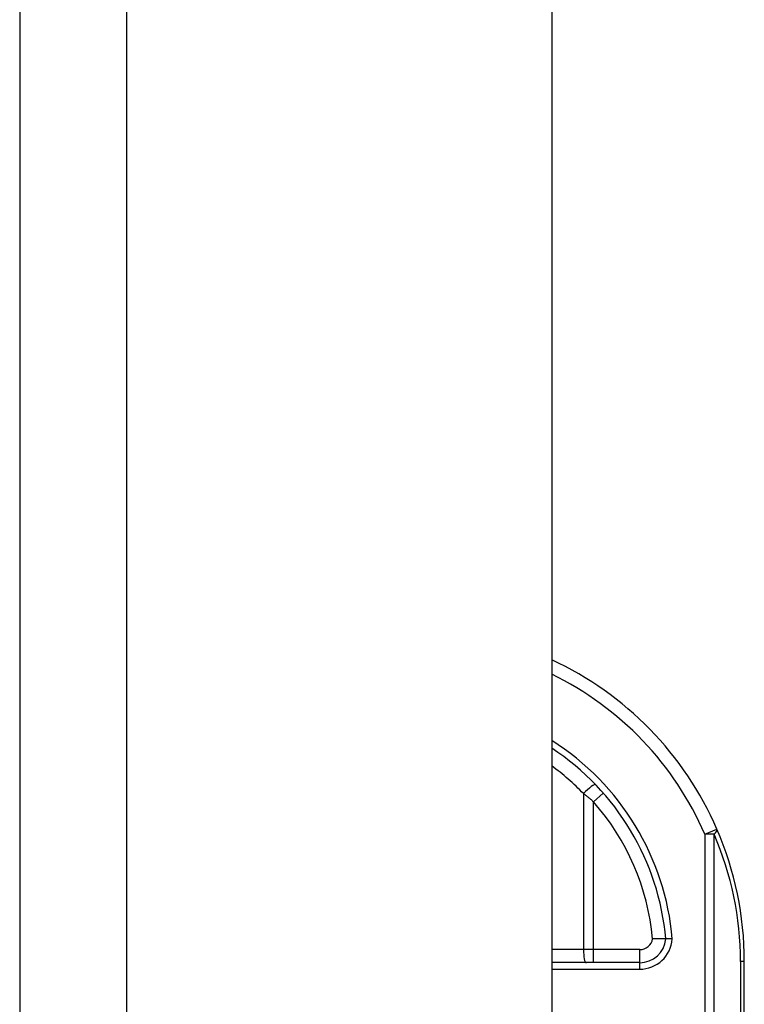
# Model space of a CAD drawing. Header units: inches. Extents: x 10 to 196, y 10 to 109.
# Tile 228 of 239: x 96.24 to 97.33, y 56.58 to 58.06. Entities that reach past the tile are written whole.
import ezdxf

# ---------------------------------------------------------------- set-up
doc = ezdxf.new("R2010")
doc.units = ezdxf.units.IN
doc.header["$MEASUREMENT"] = 0
doc.layers.add('Visible Edges(ANSI)', color=7, linetype='Continuous', lineweight=25)
doc.layers.add('Visible Tangent Edges(ANSI)', color=7, linetype='Continuous', lineweight=25)

msp = doc.modelspace()

# ---------------------------------------------------------------- linework, layer by layer
at = {"layer": 'Visible Edges(ANSI)'}
for p, q in [((96.2431, 77.085), (96.2431, 17.604)), ((97.0431, 77.085), (97.0431, 17.604)), ((97.1753, 56.6431), (97.0431, 56.6431)), ((97.3326, 55.145), (97.3326, 56.645))]:
    msp.add_line(p, q, dxfattribs=at)
at = {"layer": 'Visible Edges(ANSI)', "flags": 128}
for points in [[(97.2145, 56.6787), (97.2144, 56.6787), (97.2143, 56.6787), (97.2141, 56.6787), (97.2138, 56.6787), (97.2134, 56.6787), (97.213, 56.6787), (97.2124, 56.6787), (97.2118, 56.6787), (97.2111, 56.6787), (97.2104, 56.6787), (97.2095, 56.6788), (97.2087, 56.6788), (97.2077, 56.6788), (97.2067, 56.6788), (97.2057, 56.6788), (97.2046, 56.6788), (97.2034, 56.6788), (97.2022, 56.6789), (97.201, 56.6789), (97.1998, 56.6789), (97.1985, 56.6789), (97.1973, 56.679), (97.196, 56.679), (97.1947, 56.6791)], [(97.2244, 56.6787), (97.2237, 56.6787), (97.2231, 56.6787), (97.2224, 56.6787), (97.2218, 56.6787), (97.2212, 56.6787), (97.2206, 56.6787), (97.22, 56.6787), (97.2194, 56.6787), (97.2189, 56.6787), (97.2183, 56.6787), (97.2178, 56.6787), (97.2174, 56.6787), (97.2169, 56.6787), (97.2165, 56.6787), (97.2161, 56.6787), (97.2158, 56.6787), (97.2155, 56.6787), (97.2152, 56.6787), (97.215, 56.6787), (97.2148, 56.6787), (97.2147, 56.6787), (97.2146, 56.6787), (97.2145, 56.6787), (97.2145, 56.6787)]]:
    msp.add_lwpolyline(points, dxfattribs=at)
at = {"layer": 'Visible Edges(ANSI)'}
for centre, radius, start, end in [((96.8326, 56.645), 0.5, 23.4439, 65.1023), ((96.8326, 56.645), 0.3834, 5.0431, 56.6966), ((96.8326, 56.645), 0.5, 0, 23.4439), ((97.1753, 56.6824), 0.0394, 270, 354.6062)]:
    msp.add_arc(centre, radius, start, end, dxfattribs=at)
at = {"layer": 'Visible Tangent Edges(ANSI)'}
for p, q in [((96.4041, 17.604), (96.4041, 77.085)), ((97.1206, 56.8981), (97.1058, 56.8851)), ((97.0908, 56.8973), (97.0908, 56.6627)), ((97.1058, 56.6627), (97.1058, 56.8851)), ((97.2732, 56.8361), (97.2913, 56.8439)), ((97.2732, 56.8361), (97.2732, 54.9539)), ((97.2872, 56.8361), (97.2732, 56.8361)), ((97.2872, 54.9539), (97.2872, 56.8361)), ((97.0908, 56.6627), (97.0431, 56.6627)), ((97.1058, 56.6627), (97.0908, 56.6627)), ((97.1058, 56.6431), (97.1058, 56.6627)), ((97.1753, 56.6627), (97.1058, 56.6627)), ((97.1753, 56.6431), (97.1753, 56.6627)), ((97.0431, 56.6332), (97.1753, 56.6332)), ((97.1753, 56.6332), (97.1753, 56.6431)), ((97.3326, 56.645), (97.3268, 56.645)), ((97.3268, 56.645), (97.3268, 55.145))]:
    msp.add_line(p, q, dxfattribs=at)
at = {"layer": 'Visible Tangent Edges(ANSI)', "flags": 128}
msp.add_lwpolyline([(97.0908, 56.8973), (97.0915, 56.8968), (97.0921, 56.8963), (97.0927, 56.8958), (97.0933, 56.8953), (97.094, 56.8948), (97.0946, 56.8943), (97.0952, 56.8938), (97.0959, 56.8933), (97.0965, 56.8928), (97.0971, 56.8923), (97.0977, 56.8918), (97.0984, 56.8913), (97.099, 56.8908), (97.0996, 56.8903), (97.1002, 56.8897), (97.1009, 56.8892), (97.1015, 56.8887), (97.1021, 56.8882), (97.1027, 56.8877), (97.1033, 56.8872), (97.1039, 56.8867), (97.1045, 56.8861), (97.1052, 56.8856), (97.1058, 56.8851)], dxfattribs=at)
at = {"layer": 'Visible Tangent Edges(ANSI)'}
for centre, radius, start, end in [((96.8326, 56.645), 0.4803, 23.4439, 64.0075), ((96.8326, 56.645), 0.3932, 4.9187, 57.6338), ((96.8288, 56.645), 0.3637, 43.9186, 53.9094), ((96.8326, 56.645), 0.3637, 5.372, 41.3104), ((96.8465, 56.645), 0.4803, 0, 23.4439), ((97.1753, 56.6824), 0.0197, 270, 350.1944), ((97.1753, 56.6824), 0.0492, 270, 355.704)]:
    msp.add_arc(centre, radius, start, end, dxfattribs=at)
for centre, major_axis, ratio, start_param, end_param in [((97.0946, 56.8973), (0.0142, 0.0137), 0.132897, 0, 1.707941), ((97.2732, 56.8361), (0.0181, 0.0078), 0.369668, 5.41831, 6.283185), ((97.0946, 56.6627), (0, -0.0197), 0.189796, 4.712389, 6.283185)]:
    msp.add_ellipse(centre, major_axis=major_axis, ratio=ratio, start_param=start_param, end_param=end_param, dxfattribs=at)

doc.saveas('drawing.dxf')
